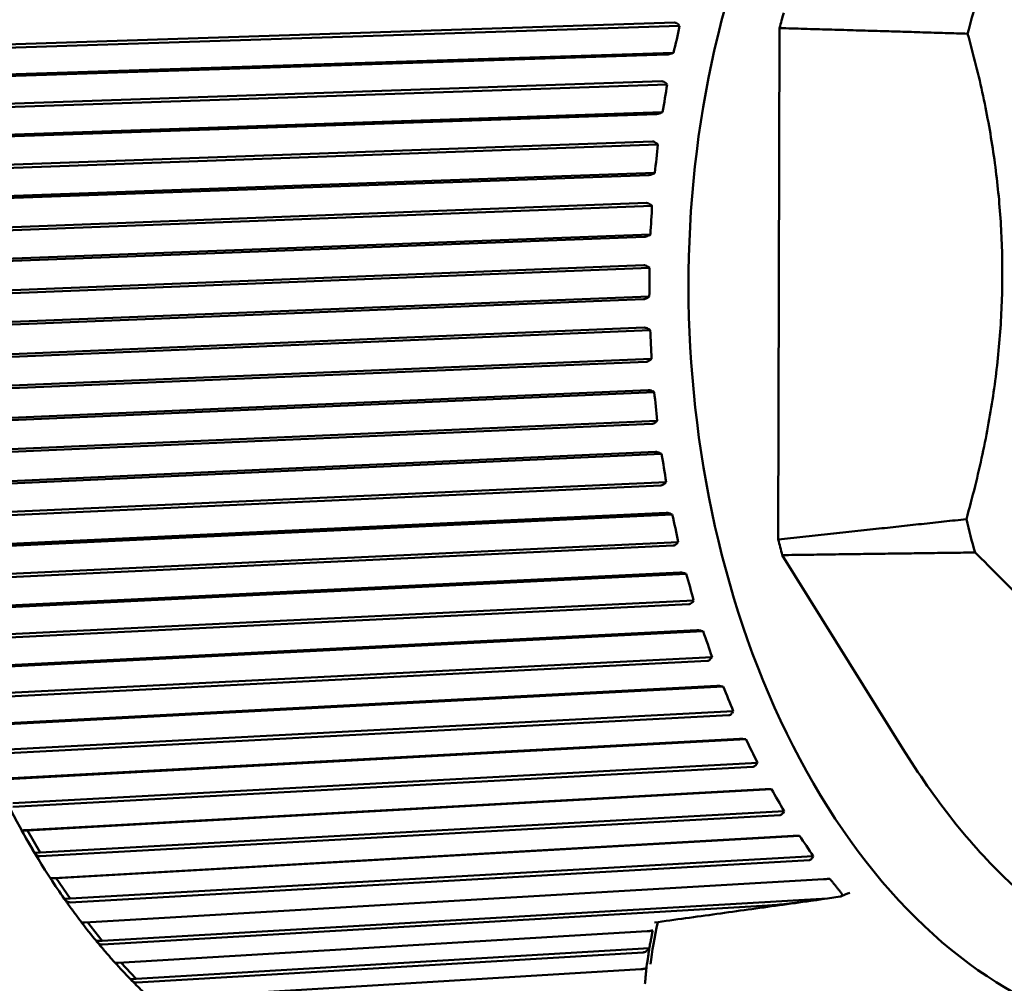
# Model space of a CAD drawing. Header units: millimetres. Extents: x 0 to 4878, y -120 to 1682.
# Tile 118 of 256: x 604 to 621, y 1325 to 1342. Entities that reach past the tile are written whole.
import ezdxf

# ---------------------------------------------------------------- set-up
doc = ezdxf.new("R2010")
doc.units = ezdxf.units.MM
doc.header["$LTSCALE"] = 2
doc.layers.add('Sichtbar (ISO)', color=7, linetype='Continuous', lineweight=50)

msp = doc.modelspace()

# ---------------------------------------------------------------- linework, layer by layer
at = {"layer": 'Sichtbar (ISO)'}
for p, q in [((602.0663, 1341.3255), (614.9359, 1341.7451)), ((615.023, 1341.6869), (602.0834, 1341.265)), ((615.023, 1341.6869), (615, 1341.7112)), ((616.7557, 1341.6498), (616.7326, 1332.7822)), ((614.809, 1341.1924), (601.9393, 1340.7727)), ((614.9161, 1341.2212), (601.9765, 1340.7993)), ((614.8848, 1341.2098), (614.9161, 1341.2212)), ((601.8422, 1340.2852), (614.7164, 1340.7276)), ((614.8067, 1340.6719), (601.8625, 1340.227)), ((614.8067, 1340.6719), (614.7823, 1340.6952)), ((614.62, 1340.159), (601.7459, 1339.7165)), ((614.7255, 1340.1928), (601.7813, 1339.748)), ((614.6949, 1340.1794), (614.7255, 1340.1928)), ((601.6756, 1339.2169), (614.5531, 1339.6826)), ((614.6464, 1339.6299), (601.6989, 1339.1615)), ((614.6464, 1339.6299), (614.6208, 1339.652)), ((614.5915, 1339.1407), (601.644, 1338.6723)), ((614.5617, 1339.1253), (614.5915, 1339.1407)), ((614.4879, 1339.1021), (601.6105, 1338.6362)), ((601.5676, 1338.1278), (614.4471, 1338.6174)), ((614.5432, 1338.5679), (601.5937, 1338.0756)), ((614.5432, 1338.5679), (614.5165, 1338.5887)), ((614.4136, 1338.0288), (601.5342, 1337.5391)), ((614.515, 1338.072), (601.5655, 1337.5797)), ((614.4861, 1338.0547), (614.515, 1338.072)), ((601.519, 1337.0255), (614.3991, 1337.5391)), ((614.4979, 1337.4933), (601.5477, 1336.9768)), ((614.4979, 1337.4933), (614.4701, 1337.5126)), ((614.3976, 1336.9465), (601.5174, 1336.4328)), ((614.4966, 1336.994), (601.5463, 1336.4775)), ((614.4687, 1336.9749), (614.4966, 1336.994)), ((601.53, 1335.9174), (614.4095, 1336.4551)), ((614.5107, 1336.4133), (601.5611, 1335.8726)), ((614.5107, 1336.4133), (614.4819, 1336.4311)), ((614.4399, 1335.8626), (601.5603, 1335.3247)), ((614.5363, 1335.914), (601.5867, 1335.3733)), ((614.5094, 1335.8934), (614.5363, 1335.914)), ((601.6005, 1334.8112), (614.4782, 1335.3729)), ((614.5816, 1335.3354), (614.5519, 1335.3514)), ((614.5816, 1335.3354), (601.6338, 1334.7706)), ((614.6339, 1334.8395), (601.6861, 1334.2747)), ((614.6082, 1334.8174), (614.6339, 1334.8395)), ((614.5403, 1334.7845), (601.6626, 1334.2226)), ((601.7302, 1333.7143), (614.6048, 1334.2998)), ((614.71, 1334.2669), (601.7655, 1333.6781)), ((614.71, 1334.2669), (614.6795, 1334.281)), ((614.6981, 1333.7195), (601.8236, 1333.1338)), ((614.7887, 1333.7779), (601.8442, 1333.1891)), ((614.7643, 1333.7544), (614.7887, 1333.7779)), ((601.9181, 1332.6343), (614.7882, 1333.2432)), ((614.8952, 1333.2151), (601.9551, 1332.6028)), ((614.8952, 1333.2151), (614.864, 1333.2273)), ((614.9122, 1332.6749), (602.0422, 1332.0659)), ((614.9997, 1332.7362), (602.0596, 1332.124)), ((614.9765, 1332.7116), (614.9997, 1332.7362)), ((616.8029, 1332.5103), (618.8945, 1329.1527)), ((602.163, 1331.5786), (615.0274, 1332.2103)), ((615.1358, 1332.1872), (602.2014, 1331.552)), ((615.1358, 1332.1872), (615.104, 1332.1973)), ((615.1812, 1331.658), (602.3168, 1331.0261)), ((615.2654, 1331.7218), (602.331, 1331.0866)), ((615.2436, 1331.6961), (615.2654, 1331.7218)), ((602.4631, 1330.5543), (615.3207, 1331.2081)), ((615.4302, 1331.1902), (602.5027, 1330.5328)), ((615.4302, 1331.1902), (615.398, 1331.1982)), ((615.584, 1330.7414), (602.6565, 1330.084)), ((615.5636, 1330.7149), (615.584, 1330.7414)), ((615.5032, 1330.6755), (602.6457, 1330.0216)), ((602.8164, 1329.5685), (615.666, 1330.2435)), ((615.7764, 1330.2309), (602.8569, 1329.5522)), ((615.7764, 1330.2309), (615.7438, 1330.2368)), ((615.8761, 1329.7342), (603.0265, 1329.0591)), ((615.9534, 1329.8018), (603.0339, 1329.1231)), ((615.9344, 1329.7747), (615.9534, 1329.8018)), ((603.2205, 1328.6279), (616.0611, 1329.3231)), ((616.172, 1329.3159), (603.2616, 1328.617)), ((616.172, 1329.3159), (616.1391, 1329.3196)), ((616.3709, 1328.9094), (603.4606, 1328.2104)), ((616.3534, 1328.8818), (616.3709, 1328.9094)), ((616.2972, 1328.8406), (603.4567, 1328.1453)), ((603.6727, 1327.7389), (616.5031, 1328.4531)), ((616.6143, 1328.4515), (603.7141, 1327.7334)), ((616.6143, 1328.4515), (616.5813, 1328.4528)), ((616.8339, 1328.0703), (603.9336, 1327.3522)), ((616.8178, 1328.0424), (616.8339, 1328.0703)), ((616.7637, 1328.0008), (603.9333, 1327.2865)), ((603.7141, 1327.7334), (603.6147, 1327.7293)), ((603.7141, 1327.7334), (603.9336, 1327.3522)), ((604.1698, 1326.9076), (616.9892, 1327.6395)), ((617.1003, 1327.6434), (604.2112, 1326.9075)), ((617.1003, 1327.6434), (617.0673, 1327.6425)), ((603.9336, 1327.3522), (603.8343, 1327.3481)), ((617.339, 1327.2903), (604.4499, 1326.5544)), ((617.2724, 1327.2204), (604.4531, 1326.4884)), ((617.3244, 1327.2623), (617.339, 1327.2903)), ((604.2112, 1326.9075), (604.1118, 1326.9034)), ((604.2112, 1326.9075), (604.4499, 1326.5544)), ((604.7085, 1326.1396), (617.5159, 1326.8879)), ((617.6267, 1326.8974), (617.5939, 1326.8942)), ((604.4499, 1326.5544), (604.3505, 1326.5503)), ((617.5843, 1326.5572), (605.0057, 1325.8223)), ((617.8061, 1326.5882), (617.5843, 1326.5572)), ((617.9054, 1326.6305), (617.821, 1326.5925)), ((616.4515, 1326.4249), (605.0125, 1325.7565)), ((604.7519, 1326.1421), (605.0057, 1325.8223)), ((605.285, 1325.4403), (614.458, 1325.9874)), ((605.0057, 1325.8223), (604.9064, 1325.8182)), ((614.4953, 1325.6917), (605.5974, 1325.161)), ((614.3891, 1325.6197), (605.6078, 1325.0959)), ((605.333, 1325.4431), (605.5974, 1325.161)), ((605.8955, 1324.8144), (614.3488, 1325.3278)), ((605.5974, 1325.161), (605.4981, 1325.1569)), ((614.5011, 1325.2101), (614.5011, 1325.2101))]:
    msp.add_line(p, q, dxfattribs=at)
for centre, major_axis, ratio, start_param, end_param in [((623.3773, 1336.7279), (0.521, -12.5815), 0.6504716, 2.6755025, 6.7512346), ((627.2855, 1336.8897), (0.4943, -11.9354), 0.6504716, 4.2326679, 4.2842174), ((624.0949, 1336.7576), (0.5019, -12.1188), 0.6504716, 4.2462355, 4.2700731), ((605.087, 1341.1318), (6.6373, 10.9975), 0.7113344, 5.1253738, 5.1643015), ((604.8801, 1340.0926), (5.3848, 11.662), 0.7332647, 5.0469878, 5.0859155), ((604.7304, 1339.0276), (3.982, 12.2124), 0.7502636, 4.9613067, 5.0002343), ((604.639, 1337.944), (2.4501, 12.6093), 0.7622151, 4.8694691, 4.9083967), ((604.6066, 1336.8492), (0.827, 12.8185), 0.7690374, 4.7732443, 4.812172), ((604.6333, 1335.7507), (-0.8354, 12.818), 0.770684, 4.6749265, 4.7138542), ((604.719, 1334.6561), (-2.478, 12.6039), 0.7671436, 4.5770833, 4.6160109), ((604.8631, 1333.5727), (-4.0445, 12.1918), 0.7584404, 4.4822188, 4.5211464), ((605.0646, 1332.508), (-5.4898, 11.6129), 0.7446338, 4.3924575, 4.4313852), ((627.2855, 1336.8897), (0.4943, -11.9354), 0.6504716, 5.0054134, 5.056963), ((624.0949, 1336.7576), (0.5019, -12.1188), 0.6504716, 5.0195577, 5.0433953), ((605.3221, 1331.4693), (-6.7853, 10.9067), 0.7258183, 4.3093427, 4.3482703), ((605.6338, 1330.4637), (-7.9191, 10.1136), 0.7021222, 4.2337846, 4.2727123), ((605.9977, 1329.498), (-8.8926, 9.2693), 0.6737075, 4.166132, 4.2050596), ((606.4113, 1328.5788), (-9.7161, 8.4021), 0.6407682, 4.1063072, 4.1452349), ((606.8717, 1327.7124), (-10.4048, 7.5324), 0.6035294, 4.0539534, 4.0928811), ((603.78, 1327.541), (-0.4169, 0.7204), 0.0613054, 1.2711066, 1.8061612), ((607.3757, 1326.9048), (-10.9753, 6.6738), 0.5622455, 4.0085602, 4.0474879), ((604.2867, 1326.7291), (-0.4533, 0.6674), 0.0607125, 1.2656186, 1.8006732), ((617.7081, 1326.6514), (0.1315, -0.0406), 0.4016284, 5.7992825, 6.8054477), ((617.7564, 1326.6433), (0.0768, -0.0392), 0.5171951, 5.6467591, 5.8372258), ((604.8338, 1325.9818), (-0.4866, 0.6097), 0.0596275, 1.2607124, 1.7946768), ((605.4176, 1325.3042), (-0.5165, 0.5479), 0.0578582, 1.2597334, 1.788175)]:
    msp.add_ellipse(centre, major_axis=major_axis, ratio=ratio, start_param=start_param, end_param=end_param, dxfattribs=at)
for points, knots in [([(604.5367, 1349.209), (603.618, 1349.171), (602.7092, 1348.9092), (600.9976, 1347.9655), (600.1961, 1347.2795), (598.7783, 1345.5482), (598.1643, 1344.4987), (597.1906, 1342.1459), (596.8318, 1340.8422), (596.4058, 1338.1147), (596.3385, 1336.6914), (596.5017, 1333.8685), (596.7321, 1332.4692), (597.468, 1329.8348), (597.9735, 1328.6001), (599.2112, 1326.42), (599.9431, 1325.475), (601.561, 1323.9755), (602.4464, 1323.4197), (604.1091, 1322.8211), (604.8741, 1322.7003), (605.6331, 1322.7317)], [4.7799625, 4.7799625, 4.7799625, 4.7799625, 5.0935584, 5.0935584, 5.4108132, 5.4108132, 5.7319747, 5.7319747, 6.0540001, 6.0540001, 6.3759144, 6.3759144, 6.6977438, 6.6977438, 7.0196847, 7.0196847, 7.3416854, 7.3416854, 7.6624696, 7.6624696, 7.9215552, 7.9215552, 7.9215552, 7.9215552]), ([(603.2611, 1344.7284), (602.7396, 1343.7222), (602.3191, 1342.5951), (601.7127, 1340.1934), (601.5269, 1338.9189), (601.4051, 1336.329), (601.469, 1335.0139), (601.8412, 1332.4527), (602.1494, 1331.207), (602.9853, 1328.8891), (603.5129, 1327.8171), (604.1291, 1326.8769)], [5.6295557, 5.6295557, 5.6295557, 5.6295557, 5.9224488, 5.9224488, 6.2153419, 6.2153419, 6.5082351, 6.5082351, 6.8011282, 6.8011282, 7.0940214, 7.0940214, 7.0940214, 7.0940214]), ([(615, 1341.7112), (614.9982, 1341.7131), (614.9965, 1341.7149), (614.9855, 1341.7255), (614.9734, 1341.7343), (614.9542, 1341.743), (614.9441, 1341.7453), (614.9359, 1341.7451)], [-0.0079867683, -0.0079867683, -0.0079867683, -0.0079867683, -0.0072465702, -0.0072465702, -0.0033214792, -0.0033214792, -0.0001731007, -0.0001731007, -0.0001731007, -0.0001731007]), ([(614.809, 1341.1924), (614.8172, 1341.1927), (614.8282, 1341.1942), (614.8504, 1341.1988), (614.8655, 1341.2031), (614.8801, 1341.2081), (614.8824, 1341.2089), (614.8848, 1341.2098)], [-0.0711820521, -0.0711820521, -0.0711820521, -0.0711820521, -0.0680336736, -0.0680336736, -0.0641085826, -0.0641085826, -0.0633683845, -0.0633683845, -0.0633683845, -0.0633683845]), ([(614.7823, 1340.6952), (614.7805, 1340.697), (614.7786, 1340.6987), (614.7671, 1340.7089), (614.7545, 1340.7173), (614.7349, 1340.7256), (614.7246, 1340.7278), (614.7164, 1340.7276)], [-0.0079867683, -0.0079867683, -0.0079867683, -0.0079867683, -0.0072465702, -0.0072465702, -0.0033214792, -0.0033214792, -0.0001731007, -0.0001731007, -0.0001731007, -0.0001731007]), ([(614.62, 1340.159), (614.6283, 1340.1593), (614.6392, 1340.161), (614.6612, 1340.1664), (614.676, 1340.1715), (614.6903, 1340.1774), (614.6926, 1340.1783), (614.6949, 1340.1794)], [-0.0711820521, -0.0711820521, -0.0711820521, -0.0711820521, -0.0680336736, -0.0680336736, -0.0641085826, -0.0641085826, -0.0633683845, -0.0633683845, -0.0633683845, -0.0633683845]), ([(614.6208, 1339.652), (614.6188, 1339.6537), (614.6169, 1339.6553), (614.6048, 1339.665), (614.5918, 1339.673), (614.5717, 1339.6808), (614.5613, 1339.6829), (614.5531, 1339.6826)], [-0.0079867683, -0.0079867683, -0.0079867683, -0.0079867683, -0.0072465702, -0.0072465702, -0.0033214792, -0.0033214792, -0.0001731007, -0.0001731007, -0.0001731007, -0.0001731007]), ([(614.4879, 1339.1021), (614.4962, 1339.1024), (614.507, 1339.1043), (614.5287, 1339.1104), (614.5432, 1339.1162), (614.5572, 1339.123), (614.5594, 1339.1241), (614.5617, 1339.1253)], [-0.0711820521, -0.0711820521, -0.0711820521, -0.0711820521, -0.0680336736, -0.0680336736, -0.0641085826, -0.0641085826, -0.0633683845, -0.0633683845, -0.0633683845, -0.0633683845]), ([(614.5165, 1338.5887), (614.5144, 1338.5903), (614.5124, 1338.5918), (614.4998, 1338.6009), (614.4864, 1338.6084), (614.4658, 1338.6157), (614.4553, 1338.6176), (614.4471, 1338.6174)], [-0.0079867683, -0.0079867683, -0.0079867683, -0.0079867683, -0.0072465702, -0.0072465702, -0.0033214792, -0.0033214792, -0.0001731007, -0.0001731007, -0.0001731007, -0.0001731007]), ([(614.4136, 1338.0288), (614.4219, 1338.0292), (614.4326, 1338.0313), (614.454, 1338.0381), (614.4682, 1338.0445), (614.4817, 1338.0521), (614.4839, 1338.0534), (614.4861, 1338.0547)], [-0.0711820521, -0.0711820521, -0.0711820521, -0.0711820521, -0.0680336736, -0.0680336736, -0.0641085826, -0.0641085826, -0.0633683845, -0.0633683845, -0.0633683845, -0.0633683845]), ([(614.4701, 1337.5126), (614.4679, 1337.5141), (614.4658, 1337.5155), (614.4528, 1337.5239), (614.4389, 1337.5309), (614.418, 1337.5376), (614.4074, 1337.5394), (614.3991, 1337.5391)], [-0.0079867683, -0.0079867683, -0.0079867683, -0.0079867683, -0.0072465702, -0.0072465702, -0.0033214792, -0.0033214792, -0.0001731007, -0.0001731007, -0.0001731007, -0.0001731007]), ([(614.3976, 1336.9465), (614.4058, 1336.9469), (614.4165, 1336.9492), (614.4374, 1336.9567), (614.4513, 1336.9638), (614.4644, 1336.9721), (614.4665, 1336.9735), (614.4687, 1336.9749)], [-0.0711820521, -0.0711820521, -0.0711820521, -0.0711820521, -0.0680336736, -0.0680336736, -0.0641085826, -0.0641085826, -0.0633683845, -0.0633683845, -0.0633683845, -0.0633683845]), ([(614.4819, 1336.4311), (614.4797, 1336.4324), (614.4775, 1336.4337), (614.464, 1336.4414), (614.4498, 1336.4477), (614.4285, 1336.4539), (614.4178, 1336.4554), (614.4095, 1336.4551)], [-0.0079867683, -0.0079867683, -0.0079867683, -0.0079867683, -0.0072465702, -0.0072465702, -0.0033214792, -0.0033214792, -0.0001731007, -0.0001731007, -0.0001731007, -0.0001731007]), ([(614.4399, 1335.8626), (614.4481, 1335.863), (614.4587, 1335.8655), (614.4792, 1335.8736), (614.4927, 1335.8813), (614.5054, 1335.8903), (614.5074, 1335.8918), (614.5094, 1335.8934)], [-0.0711820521, -0.0711820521, -0.0711820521, -0.0711820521, -0.0680336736, -0.0680336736, -0.0641085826, -0.0641085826, -0.0633683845, -0.0633683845, -0.0633683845, -0.0633683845]), ([(614.5519, 1335.3514), (614.5496, 1335.3526), (614.5474, 1335.3538), (614.5335, 1335.3607), (614.5189, 1335.3664), (614.4973, 1335.3719), (614.4865, 1335.3732), (614.4782, 1335.3729)], [-0.0079867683, -0.0079867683, -0.0079867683, -0.0079867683, -0.0072465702, -0.0072465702, -0.0033214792, -0.0033214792, -0.0001731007, -0.0001731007, -0.0001731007, -0.0001731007]), ([(614.5403, 1334.7845), (614.5485, 1334.7849), (614.5589, 1334.7875), (614.5791, 1334.7962), (614.5921, 1334.8045), (614.6043, 1334.8141), (614.6062, 1334.8158), (614.6082, 1334.8174)], [-0.0711820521, -0.0711820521, -0.0711820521, -0.0711820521, -0.0680336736, -0.0680336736, -0.0641085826, -0.0641085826, -0.0633683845, -0.0633683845, -0.0633683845, -0.0633683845]), ([(614.6795, 1334.281), (614.6772, 1334.2821), (614.6749, 1334.2831), (614.6607, 1334.2893), (614.6458, 1334.2943), (614.6239, 1334.299), (614.613, 1334.3002), (614.6048, 1334.2998)], [-0.0079867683, -0.0079867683, -0.0079867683, -0.0079867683, -0.0072465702, -0.0072465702, -0.0033214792, -0.0033214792, -0.0001731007, -0.0001731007, -0.0001731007, -0.0001731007]), ([(614.6981, 1333.7195), (614.7063, 1333.7199), (614.7166, 1333.7227), (614.7363, 1333.7319), (614.7489, 1333.7407), (614.7605, 1333.7509), (614.7624, 1333.7527), (614.7643, 1333.7544)], [-0.0711820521, -0.0711820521, -0.0711820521, -0.0711820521, -0.0680336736, -0.0680336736, -0.0641085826, -0.0641085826, -0.0633683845, -0.0633683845, -0.0633683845, -0.0633683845]), ([(614.864, 1333.2273), (614.8616, 1333.2282), (614.8593, 1333.2291), (614.8447, 1333.2344), (614.8297, 1333.2387), (614.8075, 1333.2427), (614.7965, 1333.2436), (614.7882, 1333.2432)], [-0.0079867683, -0.0079867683, -0.0079867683, -0.0079867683, -0.0072465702, -0.0072465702, -0.0033214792, -0.0033214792, -0.0001731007, -0.0001731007, -0.0001731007, -0.0001731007]), ([(614.9122, 1332.6749), (614.9205, 1332.6754), (614.9306, 1332.6783), (614.9498, 1332.688), (614.9619, 1332.6972), (614.973, 1332.708), (614.9748, 1332.7098), (614.9765, 1332.7116)], [-0.0711820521, -0.0711820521, -0.0711820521, -0.0711820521, -0.0680336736, -0.0680336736, -0.0641085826, -0.0641085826, -0.0633683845, -0.0633683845, -0.0633683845, -0.0633683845]), ([(615.104, 1332.1973), (615.1016, 1332.1981), (615.0992, 1332.1988), (615.0844, 1332.2032), (615.0691, 1332.2067), (615.0467, 1332.21), (615.0357, 1332.2107), (615.0274, 1332.2103)], [-0.0079867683, -0.0079867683, -0.0079867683, -0.0079867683, -0.0072465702, -0.0072465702, -0.0033214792, -0.0033214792, -0.0001731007, -0.0001731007, -0.0001731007, -0.0001731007]), ([(615.1812, 1331.658), (615.1895, 1331.6584), (615.1994, 1331.6615), (615.2182, 1331.6715), (615.2298, 1331.6811), (615.2402, 1331.6923), (615.2419, 1331.6942), (615.2436, 1331.6961)], [-0.0711820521, -0.0711820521, -0.0711820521, -0.0711820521, -0.0680336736, -0.0680336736, -0.0641085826, -0.0641085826, -0.0633683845, -0.0633683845, -0.0633683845, -0.0633683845]), ([(615.398, 1331.1982), (615.3955, 1331.1988), (615.3931, 1331.1994), (615.378, 1331.2029), (615.3626, 1331.2056), (615.34, 1331.208), (615.3289, 1331.2085), (615.3207, 1331.2081)], [-0.0079867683, -0.0079867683, -0.0079867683, -0.0079867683, -0.0072465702, -0.0072465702, -0.0033214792, -0.0033214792, -0.0001731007, -0.0001731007, -0.0001731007, -0.0001731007]), ([(615.5032, 1330.6755), (615.5115, 1330.676), (615.5213, 1330.6791), (615.5395, 1330.6895), (615.5506, 1330.6994), (615.5605, 1330.711), (615.562, 1330.7129), (615.5636, 1330.7149)], [-0.0711820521, -0.0711820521, -0.0711820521, -0.0711820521, -0.0680336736, -0.0680336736, -0.0641085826, -0.0641085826, -0.0633683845, -0.0633683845, -0.0633683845, -0.0633683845]), ([(615.7438, 1330.2368), (615.7413, 1330.2372), (615.7388, 1330.2376), (615.7237, 1330.2401), (615.7081, 1330.2421), (615.6854, 1330.2437), (615.6743, 1330.2439), (615.666, 1330.2435)], [-0.0079867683, -0.0079867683, -0.0079867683, -0.0079867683, -0.0072465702, -0.0072465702, -0.0033214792, -0.0033214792, -0.0001731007, -0.0001731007, -0.0001731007, -0.0001731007]), ([(615.8761, 1329.7342), (615.8843, 1329.7347), (615.894, 1329.738), (615.9116, 1329.7486), (615.9222, 1329.7587), (615.9315, 1329.7706), (615.9329, 1329.7726), (615.9344, 1329.7747)], [-0.0711820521, -0.0711820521, -0.0711820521, -0.0711820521, -0.0680336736, -0.0680336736, -0.0641085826, -0.0641085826, -0.0633683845, -0.0633683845, -0.0633683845, -0.0633683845]), ([(616.1391, 1329.3196), (616.1366, 1329.3198), (616.1342, 1329.3201), (616.1189, 1329.3216), (616.1032, 1329.3228), (616.0804, 1329.3235), (616.0693, 1329.3235), (616.0611, 1329.3231)], [-0.0079867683, -0.0079867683, -0.0079867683, -0.0079867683, -0.0072465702, -0.0072465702, -0.0033214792, -0.0033214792, -0.0001731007, -0.0001731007, -0.0001731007, -0.0001731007]), ([(618.8945, 1329.1527), (619.4436, 1328.2712), (620.0515, 1327.4917), (621.4084, 1326.2086), (622.1478, 1325.7228), (623.2984, 1325.3189), (623.68, 1325.2379), (624.347, 1325.1957), (624.6325, 1325.2095), (624.9153, 1325.2528)], [0.0000031, 0.0000031, 0.0000031, 0.0000031, 0.3595293, 0.3595293, 0.7255846, 0.7255846, 0.9023674, 0.9023674, 1.0345771, 1.0345771, 1.0345771, 1.0345771]), ([(616.2972, 1328.8406), (616.3054, 1328.8411), (616.3149, 1328.8445), (616.332, 1328.8553), (616.3421, 1328.8656), (616.3507, 1328.8777), (616.352, 1328.8797), (616.3534, 1328.8818)], [-0.0711820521, -0.0711820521, -0.0711820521, -0.0711820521, -0.0680336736, -0.0680336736, -0.0641085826, -0.0641085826, -0.0633683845, -0.0633683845, -0.0633683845, -0.0633683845]), ([(616.5813, 1328.4528), (616.5788, 1328.4529), (616.5763, 1328.453), (616.561, 1328.4536), (616.5453, 1328.4539), (616.5225, 1328.4538), (616.5114, 1328.4535), (616.5031, 1328.4531)], [-0.0079867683, -0.0079867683, -0.0079867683, -0.0079867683, -0.0072465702, -0.0072465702, -0.0033214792, -0.0033214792, -0.0001731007, -0.0001731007, -0.0001731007, -0.0001731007]), ([(616.7637, 1328.0008), (616.7719, 1328.0013), (616.7813, 1328.0047), (616.7978, 1328.0156), (616.8073, 1328.026), (616.8153, 1328.0383), (616.8165, 1328.0403), (616.8178, 1328.0424)], [-0.0711820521, -0.0711820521, -0.0711820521, -0.0711820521, -0.0680336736, -0.0680336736, -0.0641085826, -0.0641085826, -0.0633683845, -0.0633683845, -0.0633683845, -0.0633683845]), ([(603.6727, 1327.7389), (603.6718, 1327.7388), (603.6709, 1327.7388), (603.6701, 1327.7387), (603.6533, 1327.738), (603.6379, 1327.7367), (603.6195, 1327.7337), (603.6146, 1327.7314), (603.6147, 1327.7293)], [0.143052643, 0.143052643, 0.143052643, 0.143052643, 0.143393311, 0.143393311, 0.143393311, 0.150034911, 0.150034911, 0.157564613, 0.157564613, 0.157564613, 0.157564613]), ([(617.0673, 1327.6425), (617.0648, 1327.6425), (617.0623, 1327.6424), (617.047, 1327.642), (617.0313, 1327.6414), (617.0085, 1327.6405), (616.9974, 1327.64), (616.9892, 1327.6395)], [-0.0079867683, -0.0079867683, -0.0079867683, -0.0079867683, -0.0072465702, -0.0072465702, -0.0033214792, -0.0033214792, -0.0001731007, -0.0001731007, -0.0001731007, -0.0001731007]), ([(603.8343, 1327.3481), (603.8463, 1327.3293), (603.8631, 1327.311), (603.8945, 1327.2913), (603.9139, 1327.2856), (603.9307, 1327.2863), (603.9316, 1327.2864), (603.9324, 1327.2864), (603.9333, 1327.2865)], [0.129222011, 0.129222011, 0.129222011, 0.129222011, 0.13675171, 0.13675171, 0.143393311, 0.143393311, 0.143393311, 0.143733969, 0.143733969, 0.143733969, 0.143733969]), ([(617.2724, 1327.2204), (617.2806, 1327.221), (617.2898, 1327.2244), (617.3058, 1327.2354), (617.3148, 1327.2458), (617.3221, 1327.2581), (617.3232, 1327.2602), (617.3244, 1327.2623)], [-0.0711820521, -0.0711820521, -0.0711820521, -0.0711820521, -0.0680336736, -0.0680336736, -0.0641085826, -0.0641085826, -0.0633683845, -0.0633683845, -0.0633683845, -0.0633683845]), ([(604.1698, 1326.9075), (604.1689, 1326.9075), (604.168, 1326.9075), (604.1672, 1326.9074), (604.1504, 1326.9067), (604.135, 1326.9059), (604.1167, 1326.9046), (604.1118, 1326.9039), (604.1118, 1326.9034)], [0.143052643, 0.143052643, 0.143052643, 0.143052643, 0.143393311, 0.143393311, 0.143393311, 0.150034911, 0.150034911, 0.157564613, 0.157564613, 0.157564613, 0.157564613]), ([(617.5939, 1326.8942), (617.5913, 1326.894), (617.5889, 1326.8937), (617.5736, 1326.8923), (617.558, 1326.8909), (617.5352, 1326.8891), (617.5241, 1326.8884), (617.5159, 1326.8879)], [-0.0079867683, -0.0079867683, -0.0079867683, -0.0079867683, -0.0072465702, -0.0072465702, -0.0033214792, -0.0033214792, -0.0001731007, -0.0001731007, -0.0001731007, -0.0001731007]), ([(617.9734, 1326.6512), (617.961, 1326.6495), (617.9481, 1326.6463), (617.9254, 1326.6389), (617.9153, 1326.635), (617.9054, 1326.6305)], [0, 0, 0, 0, 0.0039931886, 0.0039931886, 0.0072470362, 0.0072470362, 0.0072470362, 0.0072470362]), ([(604.3505, 1326.5503), (604.3635, 1326.5314), (604.3814, 1326.513), (604.414, 1326.4932), (604.4337, 1326.4876), (604.4505, 1326.4883), (604.4513, 1326.4883), (604.4522, 1326.4883), (604.4531, 1326.4884)], [0.129222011, 0.129222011, 0.129222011, 0.129222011, 0.13675171, 0.13675171, 0.143393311, 0.143393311, 0.143393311, 0.143733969, 0.143733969, 0.143733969, 0.143733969]), ([(604.3519, 1326.5483), (604.3714, 1326.5205), (604.391, 1326.4928), (604.4303, 1326.4376), (604.45, 1326.4102), (604.4897, 1326.3556), (604.5096, 1326.3284), (604.5495, 1326.2743), (604.5696, 1326.2473), (604.6098, 1326.1938), (604.63, 1326.1671), (604.6503, 1326.1406)], [0.845541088, 0.845541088, 0.845541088, 0.845541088, 0.854512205, 0.854512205, 0.863483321, 0.863483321, 0.872454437, 0.872454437, 0.881425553, 0.881425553, 0.89039667, 0.89039667, 0.89039667, 0.89039667]), ([(617.2946, 1326.5138), (617.1137, 1326.4886), (616.9329, 1326.4634), (616.5712, 1326.4131), (616.3904, 1326.3879), (616.0289, 1326.3377), (615.8482, 1326.3126), (615.4868, 1326.2625), (615.3061, 1326.2375), (614.9449, 1326.1875), (614.7643, 1326.1625), (614.5838, 1326.1375)], [4.7304485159, 4.7304485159, 4.7304485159, 4.7304485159, 4.7309321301, 4.7309321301, 4.7314157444, 4.7314157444, 4.7318993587, 4.7318993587, 4.732382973, 4.732382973, 4.7328665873, 4.7328665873, 4.7328665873, 4.7328665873]), ([(616.4515, 1326.4249), (616.4685, 1326.4259), (616.4855, 1326.427), (616.6156, 1326.4357), (616.7284, 1326.4462), (617.0655, 1326.4815), (617.337, 1326.5178), (617.5843, 1326.5572)], [-0.56820326, -0.56820326, -0.56820326, -0.56820326, -0.5621239, -0.5621239, -0.52178613, -0.52178613, -0.42946614, -0.42946614, -0.42946614, -0.42946614]), ([(604.7085, 1326.1396), (604.7076, 1326.1396), (604.7067, 1326.1395), (604.7058, 1326.1395), (604.689, 1326.1388), (604.6737, 1326.1385), (604.6562, 1326.1389), (604.6513, 1326.1396), (604.6504, 1326.1406)], [0.143052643, 0.143052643, 0.143052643, 0.143052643, 0.143393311, 0.143393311, 0.143393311, 0.150034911, 0.150034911, 0.156793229, 0.156793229, 0.156793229, 0.156793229]), ([(614.5557, 1326.0016), (614.5523, 1326.0007), (614.5485, 1325.9997), (614.5402, 1325.9979), (614.5358, 1325.997), (614.5244, 1325.9949), (614.5175, 1325.9937), (614.5027, 1325.9916), (614.4953, 1325.9907), (614.4772, 1325.9887), (614.467, 1325.9879), (614.458, 1325.9874)], [0.000001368, 0.000001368, 0.000001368, 0.000001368, 0.001670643, 0.001670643, 0.003259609, 0.003259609, 0.005454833, 0.005454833, 0.007731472, 0.007731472, 0.011244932, 0.011244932, 0.011244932, 0.011244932]), ([(614.5557, 1326.0016), (614.5512, 1325.978), (614.5466, 1325.954), (614.5375, 1325.9072), (614.5328, 1325.883), (614.5284, 1325.8597)], [-0.029825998, -0.029825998, -0.029825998, -0.029825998, -0.014933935, -0.014933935, -0.000011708, -0.000011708, -0.000011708, -0.000011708]), ([(604.9064, 1325.8182), (604.9204, 1325.7994), (604.9393, 1325.781), (604.973, 1325.7614), (604.9931, 1325.7557), (605.0099, 1325.7564), (605.0108, 1325.7564), (605.0116, 1325.7565), (605.0125, 1325.7565)], [0.129222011, 0.129222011, 0.129222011, 0.129222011, 0.13675171, 0.13675171, 0.143393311, 0.143393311, 0.143393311, 0.143733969, 0.143733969, 0.143733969, 0.143733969]), ([(604.9136, 1325.809), (604.9341, 1325.784), (604.9547, 1325.7593), (604.9961, 1325.7099), (605.0169, 1325.6854), (605.0585, 1325.6366), (605.0794, 1325.6124), (605.1214, 1325.5641), (605.1424, 1325.5401), (605.1846, 1325.4924), (605.2058, 1325.4687), (605.227, 1325.4451)], [0.928603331, 0.928603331, 0.928603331, 0.928603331, 0.93741611, 0.93741611, 0.946228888, 0.946228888, 0.955041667, 0.955041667, 0.963854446, 0.963854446, 0.972667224, 0.972667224, 0.972667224, 0.972667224]), ([(614.496, 1325.6922), (614.5012, 1325.7201), (614.5067, 1325.7482), (614.5176, 1325.8041), (614.5231, 1325.8318), (614.5284, 1325.8597)], [0.000009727, 0.000009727, 0.000009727, 0.000009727, 0.018047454, 0.018047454, 0.035851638, 0.035851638, 0.035851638, 0.035851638]), ([(614.3891, 1325.6197), (614.3982, 1325.6202), (614.4072, 1325.6225), (614.4257, 1325.6295), (614.4354, 1325.6348), (614.4634, 1325.654), (614.4807, 1325.6717), (614.496, 1325.6922)], [0.000001, 0.000001, 0.000001, 0.000001, 0.003574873, 0.003574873, 0.007783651, 0.007783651, 0.016588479, 0.016588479, 0.016588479, 0.016588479]), ([(614.4643, 1325.4665), (614.4658, 1325.4763), (614.4673, 1325.486), (614.4687, 1325.4957), (614.4698, 1325.5029), (614.4708, 1325.5102), (614.4719, 1325.5174), (614.4727, 1325.5228), (614.4735, 1325.5282), (614.4742, 1325.5336), (614.4766, 1325.5497), (614.4789, 1325.5657), (614.4811, 1325.5816), (614.4864, 1325.6192), (614.4913, 1325.6561), (614.496, 1325.6922)], [0.33333333, 0.33333333, 0.33333333, 0.33333333, 0.41666667, 0.41666667, 0.41666667, 0.47916667, 0.47916667, 0.47916667, 0.5261922, 0.5261922, 0.5261922, 0.66666667, 0.66666667, 0.66666667, 0.9991347, 0.9991347, 0.9991347, 0.9991347]), ([(605.285, 1325.4403), (605.2841, 1325.4402), (605.2833, 1325.4402), (605.2824, 1325.4402), (605.2656, 1325.4395), (605.2502, 1325.4397), (605.2339, 1325.4416), (605.2291, 1325.4432), (605.2272, 1325.4451)], [0.143052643, 0.143052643, 0.143052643, 0.143052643, 0.143393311, 0.143393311, 0.143393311, 0.150034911, 0.150034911, 0.155780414, 0.155780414, 0.155780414, 0.155780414]), ([(614.4457, 1325.3477), (614.4421, 1325.3461), (614.4386, 1325.3448), (614.4306, 1325.3422), (614.426, 1325.3408), (614.4145, 1325.3376), (614.4075, 1325.336), (614.3928, 1325.333), (614.3853, 1325.3317), (614.3675, 1325.3292), (614.3576, 1325.3283), (614.3488, 1325.3278)], [0.000229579, 0.000229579, 0.000229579, 0.000229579, 0.00175676, 0.00175676, 0.003432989, 0.003432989, 0.005659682, 0.005659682, 0.00796036, 0.00796036, 0.011389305, 0.011389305, 0.011389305, 0.011389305]), ([(614.4457, 1325.3477), (614.4428, 1325.3191), (614.4402, 1325.291), (614.4352, 1325.235), (614.4327, 1325.2072), (614.4302, 1325.1794)], [-0.039430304, -0.039430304, -0.039430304, -0.039430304, -0.019597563, -0.019597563, -0.000011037, -0.000011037, -0.000011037, -0.000011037]), ([(605.4981, 1325.1569), (605.5132, 1325.1383), (605.5331, 1325.1201), (605.5679, 1325.1007), (605.5883, 1325.0951), (605.6051, 1325.0958), (605.606, 1325.0958), (605.6068, 1325.0959), (605.6077, 1325.0959)], [0.129222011, 0.129222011, 0.129222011, 0.129222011, 0.13675171, 0.13675171, 0.143393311, 0.143393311, 0.143393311, 0.143733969, 0.143733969, 0.143733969, 0.143733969]), ([(605.513, 1325.14), (605.5344, 1325.1181), (605.5558, 1325.0963), (605.5989, 1325.0531), (605.6204, 1325.0316), (605.6637, 1324.9888), (605.6854, 1324.9676), (605.7289, 1324.9254), (605.7507, 1324.9045), (605.7944, 1324.8629), (605.8163, 1324.8422), (605.8383, 1324.8217)], [1.011697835, 1.011697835, 1.011697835, 1.011697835, 1.020340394, 1.020340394, 1.028982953, 1.028982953, 1.037625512, 1.037625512, 1.046268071, 1.046268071, 1.05491063, 1.05491063, 1.05491063, 1.05491063]), ([(614.4208, 1325.0732), (614.4222, 1325.0909), (614.4238, 1325.1086), (614.427, 1325.1441), (614.4286, 1325.1617), (614.4302, 1325.1794)], [0, 0, 0, 0, 0.012498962, 0.012498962, 0.024951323, 0.024951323, 0.024951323, 0.024951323])]:
    msp.add_open_spline(points, degree=3, knots=knots, dxfattribs=at)
for points, weights in [([(620.0174, 1341.5529), (618.429, 1341.6018), (616.7557, 1341.6498)], [1.00015667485, 1.0002702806, 1.00009573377]), ([(619.9955, 1333.1344), (621.1894, 1337.3899), (620.0174, 1341.5529)], [1.23096562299, 1.32029098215, 1.23096562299]), ([(616.7326, 1332.7822), (618.4064, 1332.9612), (619.9955, 1333.1344)], [1.00009573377, 1.0002702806, 1.00015667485]), ([(620.1451, 1332.5554), (618.5145, 1332.5345), (616.8029, 1332.5103)], [1.00015187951, 1.0002574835, 1.00009122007]), ([(620.1451, 1332.5554), (621.8256, 1330.9389), (622.7842, 1329.4009)], [1.2314661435, 1.2792749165, 1.27927488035]), ([(617.8302, 1326.6426), (617.7308, 1326.7701), (617.6267, 1326.8974)], [1.69322830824, 1.69337500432, 1.69312184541])]:
    msp.add_rational_spline(points, weights, degree=2, dxfattribs=at)
for points in [[(614.6426, 1326.1457), (614.5858, 1325.8812), (614.544, 1325.6375), (614.5192, 1325.4132)], [(614.4457, 1325.3477), (614.4524, 1325.388), (614.4585, 1325.4276), (614.4643, 1325.4665)]]:
    msp.add_open_spline(points, degree=3, dxfattribs=at)

doc.saveas('drawing.dxf')
